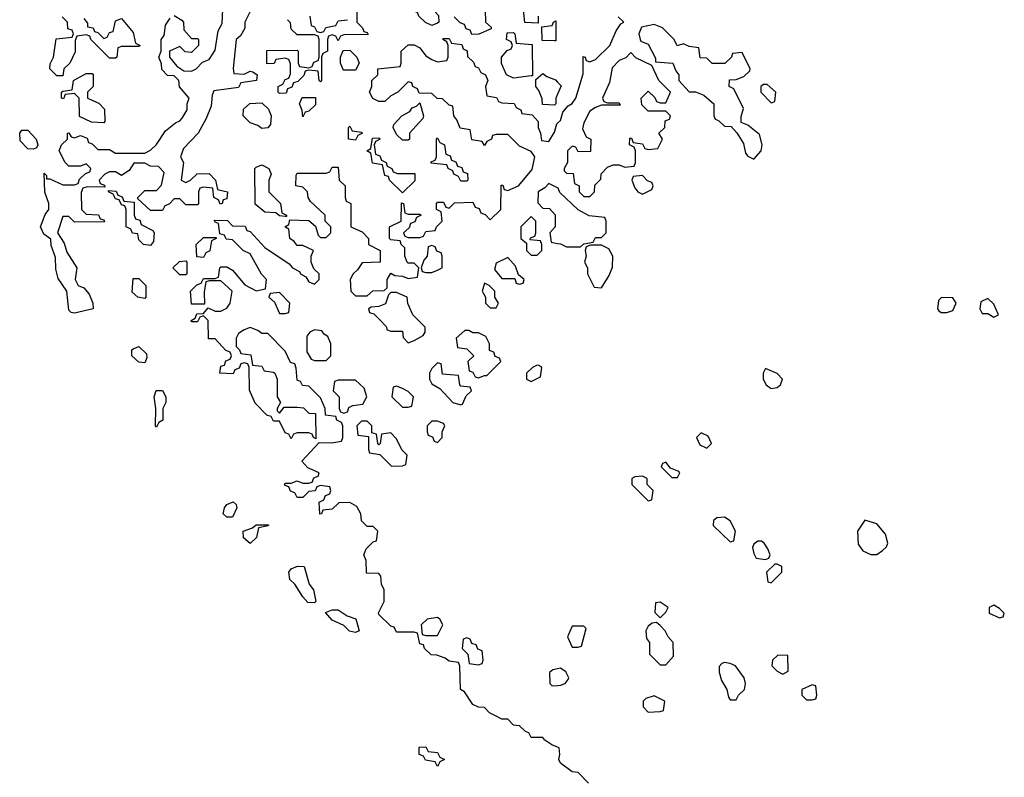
# Model space of a CAD drawing. Header units: inches. Extents: x 2701622 to 2964296, y 496201 to 720542.
# Tile 197 of 256: x 2798163 to 2801526, y 690890 to 693478. Entities that reach past the tile are written whole.
import ezdxf

# ---------------------------------------------------------------- set-up
doc = ezdxf.new("R2010")
doc.units = ezdxf.units.IN
doc.header["$MEASUREMENT"] = 0
doc.layers.add('C7699', color=7, linetype='Continuous')
doc.layers.add('C8609', color=7, linetype='Continuous')

msp = doc.modelspace()

# ---------------------------------------------------------------- linework, layer by layer
at = {"layer": 'C7699', "color": 4, "elevation": 4}
for points in [[(2798690, 693492), (2798716.9, 693476.9), (2798722, 693470), (2798723.6, 693443.6), (2798750, 693414), (2798770, 693414), (2798774, 693410), (2798774, 693390), (2798750, 693366), (2798728.4, 693368.4), (2798710, 693386), (2798674, 693370), (2798674, 693350), (2798699.6, 693319.6), (2798723.6, 693303.6), (2798750, 693302), (2798766, 693310), (2798787.3, 693332.7), (2798810, 693342), (2798830, 693374), (2798840.4, 693439.6), (2798854.6, 693465.4), (2798858, 693538)], [(2799934, 693490), (2799934, 693466), (2799888.4, 693468.4), (2799882, 693522)], [(2798950, 693506), (2798932, 693470), (2798931.3, 693448.7), (2798916.9, 693423.1), (2798902, 693410), (2798891.6, 693311.6), (2798894, 693294), (2798930, 693292), (2798950, 693302), (2798959.6, 693299.6), (2798974, 693290), (2798972, 693270), (2798918, 693262), (2798910, 693246), (2798825.4, 693234.6), (2798819.6, 693220.4), (2798816.9, 693183.1), (2798799.8, 693140.2), (2798772, 693090), (2798722, 693038), (2798712, 693010), (2798722, 692990), (2798714, 692930), (2798730, 692922), (2798746, 692930), (2798768.4, 692951.6), (2798810, 692952), (2798832, 692930), (2798838, 692898), (2798872, 692890), (2798870, 692866), (2798858, 692862), (2798854, 692850), (2798847.3, 692847.3), (2798842, 692862), (2798826, 692870), (2798822, 692902), (2798790, 692906), (2798778, 692902), (2798774, 692890), (2798774, 692850), (2798770, 692846), (2798730, 692846), (2798710, 692866), (2798690, 692866), (2798672.7, 692847.3), (2798658, 692842), (2798650, 692826), (2798610, 692826), (2798566, 692866), (2798566, 692870), (2798590, 692894), (2798630, 692894), (2798647.3, 692912.7), (2798656.4, 692956.4), (2798636.4, 692976.4), (2798610, 692978), (2798590, 692988), (2798552.7, 692987.3), (2798536.9, 692963.1), (2798510, 692946), (2798490, 692958), (2798470, 692958), (2798454, 692950), (2798434, 692930), (2798438, 692918), (2798452.7, 692912.7), (2798454, 692906), (2798392.7, 692907.3), (2798378, 692902), (2798372.7, 692887.3), (2798374, 692830), (2798390, 692814), (2798431.6, 692811.6), (2798438, 692798), (2798450, 692794), (2798452.7, 692787.3), (2798350, 692786), (2798330, 692806), (2798310, 692806), (2798291.3, 692750), (2798314.8, 692714.8), (2798323.5, 692683.5), (2798358, 692630), (2798352, 692590), (2798362, 692570), (2798382, 692562), (2798399.8, 692539.8), (2798412, 692510), (2798414, 692490), (2798350, 692475.3), (2798338, 692478), (2798330, 692486), (2798324, 692550), (2798293.6, 692593.6), (2798286, 692626), (2798285.2, 692665.2), (2798270, 692706), (2798268.7, 692728.7), (2798245.6, 692745.6), (2798234, 692770), (2798250, 692812), (2798262, 692830), (2798262, 692850), (2798249.1, 692889.1), (2798246, 692954), (2798254, 692946), (2798254, 692934), (2798266, 692934), (2798310, 692914), (2798350, 692914), (2798362, 692918), (2798367.3, 692932.7), (2798387.3, 692952.7), (2798402, 692958), (2798406, 692970), (2798390, 692986), (2798370, 692978), (2798330, 692978), (2798318, 692990), (2798298, 693030), (2798306, 693050), (2798326, 693070), (2798326, 693090), (2798330, 693092), (2798338, 693078), (2798350, 693074), (2798370, 693082), (2798392.7, 693072.7), (2798398, 693058), (2798410, 693054), (2798430, 693034), (2798470, 693034), (2798490, 693022), (2798590, 693022), (2798610, 693032), (2798630, 693052), (2798661.2, 693098.8), (2798694.6, 693125.4), (2798710, 693132), (2798718, 693142), (2798735.3, 693170), (2798735.3, 693190), (2798742, 693210), (2798708.4, 693248.4), (2798706, 693270), (2798690, 693286), (2798667.3, 693287.3), (2798648, 693308), (2798647.3, 693327.3), (2798638, 693350), (2798646, 693370), (2798646, 693410), (2798656.4, 693423.6), (2798660.4, 693459.6), (2798676.4, 693483.6)], [(2798382, 693482), (2798394, 693466), (2798394, 693454), (2798414, 693450), (2798418, 693438), (2798430, 693434), (2798450, 693414), (2798462, 693418), (2798470, 693434), (2798482, 693438), (2798490, 693474), (2798510, 693482), (2798550, 693434), (2798558, 693398), (2798574, 693390), (2798570, 693386), (2798510, 693386), (2798498, 693382), (2798494, 693350), (2798490, 693346), (2798470, 693346), (2798406, 693410), (2798402, 693422), (2798390, 693426), (2798358, 693422), (2798352.7, 693407.3), (2798351.6, 693368.4), (2798334, 693330), (2798314, 693310), (2798310, 693286), (2798290, 693286), (2798266, 693310), (2798267.3, 693327.3), (2798278, 693350), (2798287.3, 693412.7), (2798342, 693418), (2798346, 693430), (2798342, 693442), (2798327.3, 693447.3), (2798326, 693470), (2798307.3, 693487.3)], [(2799314, 693510), (2799314, 693470), (2799334, 693450), (2799338, 693438), (2799350, 693434), (2799352.7, 693427.3), (2799270, 693426), (2799258, 693422), (2799250, 693406), (2799242, 693422), (2799230, 693426), (2799218, 693422), (2799214, 693410), (2799214, 693370), (2799198, 693362), (2799194, 693350), (2799194, 693270), (2799190, 693266), (2799186, 693270), (2799182, 693302), (2799150, 693306), (2799138, 693302), (2799132.7, 693287.3), (2799112.7, 693267.3), (2799098, 693262), (2799092.7, 693247.3), (2799078, 693242), (2799072.7, 693227.3), (2799050, 693226), (2799046, 693230), (2799046, 693250), (2799062, 693258), (2799070, 693274), (2799082, 693278), (2799087.3, 693292.7), (2799087.3, 693327.3), (2799082, 693342), (2799070, 693346), (2799038, 693342), (2799031.6, 693328.4), (2799007.3, 693327.3), (2799007.3, 693372.7), (2799110, 693374), (2799114, 693370), (2799114, 693330), (2799118, 693318), (2799150, 693314), (2799162, 693318), (2799167.3, 693332.7), (2799182, 693338), (2799186, 693350), (2799186, 693410), (2799182, 693422), (2799170, 693426), (2799110, 693426), (2799090, 693446), (2799087.3, 693467.3), (2799078, 693478)], [(2799154, 693490), (2799158, 693458), (2799170, 693454), (2799178, 693438), (2799190, 693434), (2799202, 693438), (2799208.4, 693451.6), (2799242, 693458), (2799250, 693474), (2799282, 693478)], [(2799752.7, 693512.7), (2799754, 693470), (2799772.7, 693452.7), (2799772.7, 693447.3), (2799731.6, 693428.4), (2799707.3, 693427.3), (2799702, 693442), (2799687.3, 693447.3), (2799682, 693462), (2799667.3, 693467.3), (2799647.3, 693487.3)], [(2800000, 690992.4), (2799980.2, 691000.2), (2799956.4, 691016.4), (2799950, 691026), (2799910, 691026), (2799902, 691042), (2799890, 691046), (2799870, 691066), (2799850, 691068), (2799830, 691088), (2799810, 691088.7), (2799790, 691098), (2799768, 691110), (2799750, 691128), (2799730, 691128.7), (2799710, 691138), (2799682, 691182), (2799668.7, 691190), (2799666, 691270), (2799662, 691282), (2799630, 691286), (2799616.4, 691296.4), (2799587.3, 691307.3), (2799568.4, 691308.4), (2799546, 691330), (2799542, 691342), (2799530, 691346), (2799522, 691382), (2799510, 691386), (2799450, 691386), (2799442, 691402), (2799430, 691406), (2799390, 691446), (2799388.4, 691451.6), (2799408, 691490), (2799408, 691530), (2799398, 691550), (2799396.4, 691576.4), (2799390, 691586), (2799347.3, 691587.3), (2799346, 691630), (2799338, 691650), (2799346, 691670), (2799370, 691694), (2799382, 691698), (2799386, 691730), (2799370, 691746), (2799350, 691746), (2799330, 691766), (2799328, 691790), (2799314.6, 691814.6), (2799290, 691828), (2799252.7, 691827.3), (2799230, 691806), (2799198, 691802), (2799194, 691790), (2799188.4, 691788.4), (2799186, 691830), (2799202, 691838), (2799207.3, 691852.7), (2799222, 691858), (2799226, 691870), (2799222, 691882), (2799190, 691886), (2799178, 691882), (2799172, 691868), (2799150, 691866), (2799130, 691846), (2799110, 691846), (2799102, 691862), (2799087.3, 691867.3), (2799082, 691882), (2799067.3, 691887.3), (2799070, 691894), (2799090, 691894), (2799110, 691902), (2799130, 691894), (2799150, 691894), (2799162, 691898), (2799167.3, 691912.7), (2799182, 691918), (2799186, 691930), (2799147.3, 691947.3), (2799126, 691970), (2799186, 692034), (2799227.3, 692032.7), (2799262, 692038), (2799266, 692050), (2799266, 692090), (2799262, 692102), (2799246, 692110), (2799242, 692122), (2799207.3, 692127.3), (2799206, 692150), (2799190, 692186), (2799150, 692226), (2799128.4, 692228.4), (2799122, 692242), (2799110, 692246), (2799107.3, 692287.3), (2799102, 692302), (2799087.3, 692307.3), (2799070, 692346), (2799010, 692406), (2798990, 692406), (2798976.4, 692416.4), (2798950, 692426), (2798930, 692418), (2798910, 692406), (2798902, 692390), (2798902, 692362), (2798914, 692350), (2798918, 692338), (2798952.7, 692332.7), (2798958, 692298), (2798990, 692294), (2798998, 692278), (2799030, 692274), (2799034, 692270), (2799042, 692250), (2799042, 692190), (2799054, 692170), (2799042, 692150), (2799042, 692142), (2799050, 692134), (2799066, 692154), (2799110, 692154), (2799131.6, 692151.6), (2799150, 692134), (2799172.7, 692132.7), (2799174, 692046), (2799166, 692050), (2799162, 692062), (2799150, 692066), (2799110, 692066), (2799098, 692062), (2799090, 692046), (2799082, 692062), (2799070, 692066), (2799050, 692106), (2799030, 692106), (2799022, 692122), (2799007.3, 692127.3), (2798967.3, 692167.3), (2798947.3, 692212.7), (2798946, 692290), (2798942, 692302), (2798930, 692306), (2798918, 692302), (2798912.7, 692287.3), (2798898, 692282), (2798891.6, 692268.4), (2798846, 692270), (2798850, 692294), (2798862, 692298), (2798867.3, 692312.7), (2798882, 692318), (2798886, 692330), (2798882, 692342), (2798867.3, 692347.3), (2798830, 692388), (2798807.3, 692387.3), (2798806, 692450), (2798790, 692466), (2798778, 692462), (2798770, 692446), (2798750, 692446), (2798748, 692450), (2798762, 692458), (2798767.3, 692472.7), (2798790, 692474), (2798806, 692494), (2798830, 692482), (2798850, 692482), (2798870, 692492), (2798882, 692510), (2798888, 692550), (2798850, 692586), (2798810, 692586), (2798798, 692582), (2798792.7, 692547.3), (2798794, 692506), (2798750, 692506), (2798746, 692550), (2798767.3, 692572.7), (2798782, 692578), (2798790, 692594), (2798830, 692594), (2798842, 692598), (2798846, 692630), (2798850, 692634), (2798870, 692634), (2798890, 692622), (2798931.6, 692571.6), (2798970, 692552), (2799002, 692558), (2799006, 692590), (2798988.4, 692608.4), (2798950, 692678), (2798926, 692690), (2798890, 692726), (2798868.4, 692728.4), (2798862, 692742), (2798846, 692746), (2798842, 692782), (2798830, 692786), (2798827.3, 692792.7), (2798872, 692792), (2798890, 692774), (2798932.7, 692772.7), (2798938, 692758), (2798950, 692754), (2798999.8, 692699.8), (2799083.6, 692643.6), (2799094, 692630), (2799118, 692618), (2799122, 692610), (2799139.8, 692599.8), (2799150, 692582), (2799170, 692574), (2799186, 692590), (2799186, 692610), (2799167.3, 692627.3), (2799158, 692650), (2799158, 692670), (2799166, 692690), (2799130, 692706), (2799110, 692706), (2799100.4, 692720.4), (2799086, 692730), (2799082, 692762), (2799068, 692770), (2799082, 692778), (2799086, 692794), (2799150, 692792), (2799172.7, 692772.7), (2799182, 692742), (2799190, 692734), (2799210, 692734), (2799226, 692750), (2799226, 692770), (2799206, 692790), (2799206, 692810), (2799156.4, 692856.4), (2799148, 692870), (2799146, 692890), (2799130, 692906), (2799106, 692910), (2799107.3, 692947.3), (2799110, 692954), (2799210, 692954), (2799222, 692958), (2799230, 692974), (2799250, 692974), (2799254, 692930), (2799274, 692910), (2799274, 692870), (2799278, 692858), (2799294, 692850), (2799294, 692770), (2799332.7, 692752.7), (2799354, 692730), (2799354, 692710), (2799394, 692690), (2799394, 692650), (2799332.7, 692647.3), (2799316.9, 692623.1), (2799302, 692610), (2799292, 692590), (2799294, 692550), (2799310, 692534), (2799350, 692534), (2799368.9, 692551.1), (2799407.3, 692552.7), (2799418, 692562), (2799418, 692590), (2799430, 692612), (2799443.6, 692603.6), (2799470, 692602), (2799490, 692594), (2799522, 692598), (2799526, 692630), (2799510, 692646), (2799490, 692646), (2799486, 692650), (2799478, 692670), (2799478, 692698), (2799466, 692710), (2799462, 692722), (2799430, 692726), (2799426, 692730), (2799426, 692770), (2799466, 692790), (2799467.3, 692852.7), (2799474, 692850), (2799478, 692818), (2799490, 692814), (2799530, 692814), (2799534, 692810), (2799518, 692802), (2799512.7, 692787.3), (2799498, 692782), (2799492.7, 692767.3), (2799474, 692750), (2799478, 692738), (2799490, 692734), (2799530, 692734), (2799542, 692738), (2799550, 692754), (2799582, 692758), (2799586, 692770), (2799606, 692790), (2799602, 692822), (2799586, 692830), (2799586, 692850), (2799590, 692854), (2799610, 692854), (2799618, 692838), (2799630, 692834), (2799648, 692852), (2799710, 692854), (2799718, 692838), (2799732.7, 692832.7), (2799738, 692818), (2799752.7, 692812.7), (2799770, 692794), (2799806, 692830), (2799807.3, 692912.7), (2799812.7, 692912.7), (2799818, 692898), (2799830, 692894), (2799866, 692910), (2799913.6, 692966.4), (2799922, 693010), (2799910, 693028), (2799870, 693046), (2799830, 693086), (2799790, 693086), (2799778, 693082), (2799774, 693070), (2799758, 693062), (2799750, 693048), (2799742, 693062), (2799707.3, 693067.3), (2799702, 693102), (2799667.3, 693107.3), (2799656.4, 693136.4), (2799646, 693150), (2799642, 693182), (2799630, 693186), (2799607.3, 693207.3), (2799588.4, 693208.4), (2799570, 693226), (2799527.3, 693227.3), (2799522, 693242), (2799506, 693250), (2799502, 693262), (2799490, 693266), (2799454, 693230), (2799430, 693218), (2799410, 693198), (2799390, 693198), (2799368.4, 693208.4), (2799358, 693230), (2799366, 693250), (2799366, 693270), (2799386, 693290), (2799386, 693310), (2799462, 693318), (2799466, 693330), (2799466, 693370), (2799490, 693392), (2799510, 693392), (2799530, 693382), (2799550, 693354), (2799570, 693342), (2799590, 693334), (2799622, 693338), (2799626, 693350), (2799626, 693390), (2799622, 693402), (2799608, 693410), (2799610, 693414), (2799630, 693414), (2799638, 693398), (2799672.7, 693392.7), (2799678, 693378), (2799691.6, 693371.6), (2799692.7, 693352.7), (2799712.7, 693332.7), (2799718, 693318), (2799730, 693314), (2799738, 693298), (2799754, 693290), (2799762, 693270), (2799754, 693250), (2799758, 693218), (2799791.6, 693211.6), (2799798, 693198), (2799810, 693194), (2799851.6, 693191.6), (2799858, 693178), (2799874, 693170), (2799878, 693158), (2799912.7, 693152.7), (2799934, 693130), (2799934, 693110), (2799942, 693090), (2799944.7, 693064.7), (2799970, 693062), (2799990, 693094), (2799998, 693122), (2800000, 693124)], [(2800000, 693224), (2799994, 693210), (2799994, 693190), (2799990, 693186), (2799948, 693188), (2799947.3, 693207.3), (2799936.4, 693236.4), (2799926, 693250), (2799926, 693274), (2799950, 693294), (2799963.6, 693283.6), (2799992.7, 693272.7), (2800000, 693264.8)], [(2800000, 692903), (2799970, 692918), (2799956.9, 692903.1), (2799934, 692890), (2799932.7, 692852.7), (2799950, 692834), (2799972.7, 692832.7), (2799991.6, 692811.6), (2799992, 692770), (2799974, 692750), (2799978, 692718), (2800000, 692713.9)], [(2800000, 691259.9), (2799983.6, 691256.4), (2799972.7, 691247.3), (2799974, 691210), (2799982, 691202), (2800000, 691203.7)]]:
    msp.add_lwpolyline(points, dxfattribs=at)
for points in [[(2799570, 693458), (2799548.4, 693468.4), (2799526, 693490), (2799522, 693502), (2799507.3, 693507.3), (2799507.3, 693512.7), (2799530, 693514), (2799547.3, 693532.7), (2799554, 693534), (2799592.7, 693492.7), (2799594, 693470), (2799590, 693466)], [(2799990, 693406), (2799947.3, 693407.3), (2799946, 693454), (2799982, 693458), (2799986, 693470), (2799994, 693474), (2799994, 693406)], [(2799850, 693278), (2799826, 693290), (2799808, 693328), (2799808, 693350), (2799827.3, 693372.7), (2799842, 693378), (2799846, 693390), (2799842, 693402), (2799826, 693410), (2799827.3, 693432.7), (2799850, 693434), (2799854, 693430), (2799858, 693398), (2799912.7, 693392.7), (2799914, 693286), (2799910, 693286)], [(2799270, 693306), (2799266, 693310), (2799258, 693330), (2799258, 693350), (2799267.3, 693372.7), (2799290, 693374), (2799314, 693350), (2799322, 693330), (2799310, 693306)], [(2798450, 693126), (2798408, 693128), (2798367.3, 693147.3), (2798366, 693210), (2798350, 693226), (2798318, 693222), (2798312.7, 693207.3), (2798306, 693210), (2798306, 693230), (2798310, 693234), (2798342, 693238), (2798346, 693270), (2798390, 693294), (2798410, 693294), (2798414, 693290), (2798414, 693250), (2798394, 693230), (2798394, 693210), (2798432.7, 693192.7), (2798452, 693172), (2798454, 693130)], [(2798990, 693106), (2798976.4, 693116.4), (2798950, 693126), (2798926, 693150), (2798927.3, 693172.7), (2798948.4, 693191.6), (2798990, 693194), (2799012.7, 693172.7), (2799022, 693150), (2799019.6, 693120.4), (2799010, 693108)], [(2799130, 693146), (2799127.3, 693167.3), (2799118, 693190), (2799127.3, 693212.7), (2799172.7, 693212.7), (2799172.7, 693187.3), (2799150, 693166), (2799138, 693162)], [(2799470, 693066), (2799450, 693086), (2799438, 693110), (2799440.4, 693119.6), (2799468, 693150), (2799495.3, 693164.7), (2799503.1, 693176.9), (2799518, 693182), (2799530, 693194), (2799542, 693150), (2799539.6, 693140.4), (2799494, 693090), (2799494, 693070), (2799490, 693066)], [(2798210, 693035.3), (2798190, 693037.2), (2798163.9, 693063.9), (2798162.7, 693090), (2798170, 693101), (2798190, 693100.7), (2798218.8, 693070), (2798224.7, 693050), (2798219.8, 693040.2)], [(2799310, 693066), (2799286, 693070), (2799286, 693110), (2799290, 693114), (2799298, 693098), (2799330, 693094), (2799334, 693090), (2799318, 693082)], [(2799452.7, 692952.7), (2799512.7, 692952.7), (2799512.7, 692927.3), (2799470, 692886), (2799426, 692930), (2799422, 692942), (2799410, 692946), (2799402, 692982), (2799367.3, 692987.3), (2799362, 693022), (2799348, 693030), (2799362, 693038), (2799367.3, 693072.7), (2799390, 693074), (2799394, 693070), (2799378, 693062), (2799374, 693050), (2799378, 693018), (2799392.7, 693012.7), (2799398, 692998), (2799414, 692990), (2799418, 692978), (2799434, 692970), (2799438, 692958)], [(2799670, 692926), (2799662, 692942), (2799646, 692950), (2799642, 692962), (2799626, 692970), (2799622, 692982), (2799567.3, 692987.3), (2799570, 692994), (2799582, 692998), (2799586, 693010), (2799586, 693070), (2799590, 693074), (2799598, 693058), (2799614, 693050), (2799618, 693018), (2799632.7, 693012.7), (2799638, 692998), (2799652.7, 692992.7), (2799658, 692978), (2799672.7, 692972.7), (2799678, 692958), (2799692.7, 692952.7), (2799694, 692930), (2799690, 692926)], [(2799070, 692806), (2799050, 692808), (2799038, 692818), (2799000.4, 692820.4), (2798967.3, 692847.3), (2798966, 692970), (2798970, 692974), (2798990, 692982), (2799014, 692970), (2799022, 692950), (2799014, 692930), (2799014, 692890), (2799054, 692850), (2799058, 692818), (2799074, 692810), (2799074, 692806)], [(2798610, 692706), (2798586, 692710), (2798570, 692726), (2798566, 692746), (2798548.4, 692748.4), (2798542, 692762), (2798526, 692770), (2798526, 692830), (2798522, 692842), (2798510, 692846), (2798502, 692862), (2798490, 692866), (2798482, 692882), (2798466, 692890), (2798466, 692894), (2798492.7, 692892.7), (2798498, 692878), (2798512.7, 692872.7), (2798518, 692858), (2798554, 692854), (2798554, 692810), (2798558, 692798), (2798572.7, 692792.7), (2798578, 692778), (2798618, 692758), (2798622, 692750), (2798619.6, 692720.4)], [(2799910, 692806), (2799874, 692770), (2799874, 692730), (2799894, 692714), (2799894, 692690), (2799910, 692674), (2799930, 692674), (2799946, 692690), (2799946, 692710), (2799942, 692722), (2799906, 692726), (2799907.3, 692732.7), (2799922, 692738), (2799926, 692750), (2799926, 692790)], [(2798790, 692666), (2798767.3, 692667.3), (2798766, 692710), (2798790, 692734), (2798834, 692734), (2798834, 692730), (2798818, 692722), (2798811.6, 692688.4), (2798798, 692682)], [(2799570, 692706), (2799558, 692702), (2799554, 692670), (2799543.6, 692656.4), (2799534, 692630), (2799538, 692618), (2799550, 692614), (2799570, 692614), (2799590, 692622), (2799606, 692630), (2799606, 692670), (2799602, 692682), (2799587.3, 692687.3), (2799582, 692702)], [(2798710, 692606), (2798686, 692630), (2798708.4, 692651.6), (2798730, 692654), (2798734, 692650), (2798734, 692610), (2798730, 692606)], [(2799830, 692666), (2799790, 692646), (2799784.7, 692624.7), (2799810, 692594), (2799854, 692594), (2799858, 692578), (2799870, 692574), (2799882, 692578), (2799886, 692590), (2799866, 692606), (2799856.4, 692636.4)], [(2798590, 692526), (2798566, 692530), (2798547.3, 692547.3), (2798550, 692594), (2798570, 692594), (2798594, 692570), (2798594, 692530)], [(2799750, 692578), (2799742, 692550), (2799754, 692530), (2799754, 692510), (2799770, 692494), (2799790, 692494), (2799798, 692510), (2799786, 692530), (2799786, 692550), (2799766, 692570)], [(2799050, 692546), (2799018, 692542), (2799014, 692530), (2799032.7, 692512.7), (2799050, 692474), (2799070, 692474), (2799082, 692478), (2799086, 692510)], [(2799450, 692546), (2799430, 692546), (2799422, 692538), (2799412.7, 692507.3), (2799390, 692498), (2799363.6, 692496.4), (2799354, 692490), (2799358, 692478), (2799372.7, 692472.7), (2799392.7, 692452.7), (2799414, 692430), (2799418, 692418), (2799430, 692414), (2799470, 692414), (2799472.7, 692392.7), (2799490, 692374), (2799510, 692382), (2799540.4, 692399.6), (2799548, 692410), (2799547.3, 692427.3), (2799506, 692470), (2799488.4, 692508.4), (2799486, 692530)], [(2799170, 692418), (2799154, 692410), (2799143.6, 692396.4), (2799143.6, 692343.6), (2799158, 692318), (2799170, 692314), (2799210, 692314), (2799226, 692330), (2799226, 692370), (2799215.3, 692395.3), (2799203.1, 692403.1), (2799195.3, 692415.3)], [(2799696.4, 692416.4), (2799683.6, 692416.4), (2799654, 692390), (2799658, 692358), (2799690, 692354), (2799714, 692330), (2799694, 692310), (2799698, 692278), (2799710, 692274), (2799718, 692258), (2799730, 692254), (2799750, 692262), (2799758, 692262), (2799806, 692310), (2799802, 692322), (2799787.3, 692327.3), (2799782, 692342), (2799767.3, 692347.3), (2799768, 692370), (2799755.3, 692395.3), (2799730, 692408), (2799710, 692408)], [(2798590, 692306), (2798570, 692308), (2798546, 692330), (2798546, 692350), (2798550, 692354), (2798570, 692362), (2798596, 692336), (2798596.9, 692323.1)], [(2799590, 692306), (2799570, 692286), (2799562, 692270), (2799562, 692250), (2799570, 692234), (2799598, 692218), (2799642, 692170), (2799670, 692162), (2799675.3, 692164.7), (2799687.3, 692192.7), (2799706, 692210), (2799702, 692222), (2799670, 692226), (2799666, 692230), (2799662, 692262), (2799607.3, 692267.3), (2799602, 692302)], [(2799930, 692298), (2799914, 692290), (2799894, 692270), (2799894, 692250), (2799910, 692242), (2799942, 692258), (2799946, 692290), (2799936.4, 692296.4)], [(2799310, 692246), (2799250, 692246), (2799238, 692242), (2799234, 692210), (2799254, 692190), (2799254, 692150), (2799258, 692138), (2799270, 692134), (2799282, 692138), (2799287.3, 692152.7), (2799300.4, 692159.6), (2799335.3, 692164.7), (2799348, 692190), (2799339, 692219)], [(2798630, 692086), (2798626, 692090), (2798628, 692150), (2798622, 692190), (2798629.1, 692210.9), (2798650, 692211), (2798662, 692190), (2798662, 692170), (2798652, 692150), (2798652, 692110), (2798638, 692102)], [(2799450, 692226), (2799438, 692222), (2799434, 692190), (2799470, 692154), (2799490, 692154), (2799502, 692158), (2799508, 692190), (2799490, 692208), (2799470, 692218)], [(2799350, 692106), (2799330, 692106), (2799314, 692090), (2799318, 692058), (2799354, 692054), (2799354, 692010), (2799358, 691998), (2799392.7, 691992.7), (2799432.7, 691952.7), (2799470, 691954), (2799482, 691958), (2799486, 691990), (2799468.4, 692008.4), (2799450, 692046), (2799430, 692066), (2799398, 692062), (2799394, 692030), (2799390, 692026), (2799386, 692030), (2799382, 692062), (2799366, 692066), (2799366, 692090)], [(2799590, 692106), (2799570, 692106), (2799554, 692090), (2799554, 692070), (2799558, 692058), (2799572.7, 692052.7), (2799578, 692038), (2799590, 692034), (2799606, 692050), (2799606, 692070), (2799615.3, 692090), (2799610, 692098)], [(2798870, 691778), (2798858, 691790), (2798862, 691810), (2798870, 691822), (2798891.3, 691831.3), (2798902, 691822), (2798904.7, 691810), (2798890, 691778)], [(2798950, 691688), (2798927.3, 691707.3), (2798926, 691730), (2798958, 691742), (2798970, 691752), (2799012.7, 691752.7), (2799011.6, 691748.4), (2798978, 691742), (2798971.6, 691708.4)], [(2799170, 691486), (2799147.3, 691487.3), (2799130, 691506), (2799102, 691550), (2799085.2, 691565.2), (2799082, 691590), (2799090, 691602), (2799111.3, 691611.3), (2799134, 691610), (2799151, 691550), (2799166, 691530), (2799174, 691490)], [(2799310, 691384), (2799289.1, 691389.1), (2799270, 691408), (2799230, 691426), (2799207.3, 691452.7), (2799230, 691462), (2799250, 691462), (2799281, 691441), (2799310.9, 691430.9), (2799322, 691390)], [(2799590, 691435.3), (2799554, 691430), (2799534, 691410), (2799538, 691378), (2799550, 691374), (2799590, 691374), (2799608, 691410), (2799598, 691430)], [(2799690, 691366), (2799678, 691362), (2799674, 691330), (2799694, 691310), (2799698, 691278), (2799730, 691274), (2799742, 691278), (2799746, 691290), (2799742, 691322), (2799727.3, 691327.3), (2799722, 691342), (2799707.3, 691347.3), (2799702, 691362)], [(2799590, 690926), (2799582, 690942), (2799548.4, 690948.4), (2799542, 690962), (2799527.3, 690967.3), (2799527.3, 690992.7), (2799550, 690994), (2799558, 690978), (2799590, 690974), (2799598, 690958), (2799614, 690950), (2799598, 690942)]]:
    msp.add_lwpolyline(points, close=True, dxfattribs=at)
at = {"layer": 'C8609', "color": 4, "elevation": 4}
for points in [[(2800000, 693124), (2800010, 693134), (2800018, 693162), (2800036.4, 693183.6), (2800050, 693192), (2800062, 693210), (2800087.3, 693292.7), (2800087.3, 693352.7), (2800094, 693350), (2800098, 693338), (2800110, 693334), (2800130, 693342), (2800178, 693390), (2800200.2, 693439.8), (2800216.4, 693463.6), (2800226, 693470), (2800207.3, 693487.3)], [(2800000, 693264.8), (2800012, 693252), (2800000, 693224)], [(2800000, 692713.9), (2800010, 692712), (2800030, 692702), (2800070, 692702), (2800078, 692702), (2800090, 692712), (2800122, 692718), (2800130, 692734), (2800150, 692734), (2800166, 692750), (2800166, 692790), (2800162, 692802), (2800108.4, 692808.4), (2800070, 692828), (2800007.3, 692887.3), (2800002, 692902), (2800000, 692903)], [(2800000, 691203.7), (2800010, 691204.7), (2800026, 691210), (2800036.4, 691223.6), (2800038, 691230), (2800028, 691250), (2800010, 691262), (2800000, 691259.9)], [(2800106, 690870), (2800070, 690906), (2800050, 690908), (2800010, 690938), (2800004, 690950), (2800008, 690968), (2800006, 690990), (2800000, 690992.4)]]:
    msp.add_lwpolyline(points, dxfattribs=at)
for points in [[(2800330, 693462), (2800287.1, 693452.9), (2800278, 693430), (2800282, 693410), (2800284.7, 693404.7), (2800310, 693394), (2800334, 693346), (2800334, 693334), (2800394, 693330), (2800403.6, 693303.6), (2800414, 693290), (2800414, 693270), (2800450, 693232), (2800471.1, 693231.1), (2800499.6, 693219.6), (2800534, 693190), (2800534, 693150), (2800538, 693138), (2800550, 693134), (2800570, 693114), (2800592.7, 693112.7), (2800612, 693092), (2800634.8, 693054.8), (2800642, 693022), (2800650, 693012), (2800670, 693002), (2800695.3, 693030), (2800699, 693050), (2800690, 693086), (2800650, 693118), (2800627.3, 693127.3), (2800627.3, 693147.3), (2800634.6, 693174.6), (2800602, 693242), (2800586, 693250), (2800587.3, 693272.7), (2800610, 693274), (2800636.4, 693283.6), (2800656.4, 693303.6), (2800658, 693310), (2800630, 693366), (2800598, 693362), (2800594, 693350), (2800571.6, 693328.4), (2800528, 693328), (2800510, 693346), (2800487.3, 693347.3), (2800482, 693382), (2800450, 693386), (2800430, 693395.3), (2800408.7, 693388.7), (2800398, 693410), (2800358, 693450)], [(2800250, 693366), (2800232.7, 693347.3), (2800210, 693338), (2800186.4, 693313.6), (2800176.9, 693263.1), (2800154, 693210), (2800158, 693198), (2800170, 693194), (2800210, 693194), (2800214, 693186), (2800150, 693186), (2800130, 693178), (2800110, 693166), (2800090, 693126), (2800084.7, 693104.7), (2800098, 693078), (2800114, 693070), (2800112.7, 693027.3), (2800070, 693026), (2800062, 693042), (2800050, 693046), (2800034, 693030), (2800034, 692990), (2800022, 692970), (2800022, 692962), (2800030, 692954), (2800052.7, 692952.7), (2800058, 692918), (2800074, 692910), (2800074, 692890), (2800090, 692874), (2800110, 692874), (2800126, 692890), (2800127.3, 692912.7), (2800147.3, 692932.7), (2800148.4, 692951.6), (2800170, 692974), (2800190, 692982), (2800210, 692982), (2800230, 692974), (2800262, 692978), (2800266, 692990), (2800266, 693030), (2800262, 693042), (2800246, 693050), (2800247.3, 693072.7), (2800252.7, 693072.7), (2800258, 693058), (2800290, 693054), (2800298, 693038), (2800310, 693034), (2800342, 693038), (2800358, 693070), (2800346, 693090), (2800366, 693110), (2800367.3, 693132.7), (2800382, 693138), (2800386, 693150), (2800370, 693166), (2800310, 693166), (2800287.3, 693187.3), (2800286, 693210), (2800310, 693234), (2800332.7, 693212.7), (2800338, 693198), (2800350, 693194), (2800370, 693194), (2800386, 693230), (2800346, 693270), (2800322, 693322), (2800267.3, 693347.3)], [(2800716.4, 693256.4), (2800703.6, 693256.4), (2800694, 693250), (2800694, 693230), (2800730, 693194), (2800742, 693198), (2800746, 693230)], [(2800290, 692946), (2800258, 692942), (2800254, 692930), (2800263.6, 692903.6), (2800274, 692890), (2800290, 692882), (2800322, 692898), (2800326, 692910), (2800322, 692922), (2800307.3, 692927.3)], [(2800150, 692708), (2800112.7, 692707.3), (2800098, 692702), (2800094, 692690), (2800098, 692670), (2800092, 692650), (2800102, 692630), (2800102, 692610), (2800124.7, 692564.7), (2800150, 692562), (2800176.4, 692603.6), (2800187.3, 692632.7), (2800188.7, 692670), (2800174.6, 692694.6)], [(2801311.6, 692528.4), (2801301, 692519), (2801298, 692490), (2801302.8, 692482.8), (2801310, 692478), (2801330, 692478), (2801350, 692484.7), (2801362, 692510), (2801350, 692528)], [(2801470, 692526), (2801445.4, 692514.6), (2801442, 692490), (2801450, 692474), (2801470, 692474), (2801490, 692462), (2801506, 692470), (2801490, 692506)], [(2800710, 692286), (2800702, 692270), (2800702, 692250), (2800712, 692230), (2800730, 692218), (2800750, 692221), (2800762, 692230), (2800768.7, 692250), (2800750, 692268.7)], [(2800490, 692066), (2800474, 692050), (2800485.4, 692025.4), (2800510, 692014), (2800526, 692030), (2800514.6, 692054.6)], [(2800370, 691966), (2800358, 691962), (2800354, 691950), (2800390, 691914), (2800410, 691914), (2800418, 691930), (2800414.6, 691934.6), (2800386, 691946)], [(2800290, 691918), (2800263.6, 691916.4), (2800254, 691910), (2800254, 691890), (2800310, 691834), (2800322, 691838), (2800326, 691870), (2800306, 691890), (2800306, 691910)], [(2800570, 691778), (2800543.6, 691776.4), (2800532.7, 691767.3), (2800532, 691750), (2800590, 691694), (2800602, 691698), (2800608, 691730), (2800590, 691766)], [(2801050, 691768), (2801024.7, 691730), (2801026.4, 691686.4), (2801042.8, 691662.8), (2801070, 691650.8), (2801090, 691651), (2801110, 691664.7), (2801123.1, 691676.9), (2801128.7, 691690), (2801120.2, 691720.2), (2801090, 691755.3)], [(2800696.4, 691696.4), (2800683.6, 691696.4), (2800670, 691686), (2800665.4, 691674.6), (2800670, 691654), (2800678, 691638), (2800710, 691634), (2800722, 691638), (2800726, 691650), (2800718, 691670), (2800706, 691690)], [(2800750, 691618), (2800742, 691618), (2800714, 691590), (2800718, 691558), (2800730, 691554), (2800766, 691590), (2800766, 691610)], [(2800350, 691488), (2800334, 691486), (2800332.7, 691452.7), (2800350, 691434), (2800370, 691454), (2800378, 691470)], [(2801490, 691478), (2801474, 691470), (2801474, 691450), (2801510, 691434), (2801522, 691438), (2801526, 691450), (2801510, 691466)], [(2800090, 691406), (2800050, 691406), (2800034, 691370), (2800050, 691334), (2800070, 691334), (2800082, 691338), (2800098, 691398)], [(2800338, 691418), (2800323.6, 691416.4), (2800310, 691406), (2800302, 691390), (2800303.6, 691363.6), (2800314, 691350), (2800314, 691310), (2800350, 691274), (2800370, 691274), (2800396.4, 691303.6), (2800395.3, 691350), (2800378, 691370), (2800368, 691390), (2800350, 691408)], [(2800752.7, 691307.3), (2800734, 691290), (2800732, 691270), (2800750, 691252), (2800770, 691242), (2800787.3, 691252.7), (2800786, 691306)], [(2800570, 691282), (2800561, 691279), (2800551.6, 691268.4), (2800551.6, 691248.4), (2800559.8, 691219.8), (2800578, 691190), (2800583.6, 691163.6), (2800590, 691154), (2800610, 691154), (2800618, 691170), (2800638, 691190), (2800642, 691210), (2800637.2, 691230), (2800608, 691270), (2800590, 691279)], [(2800870, 691206), (2800834, 691190), (2800834, 691170), (2800850, 691154), (2800870, 691154), (2800882, 691158), (2800886, 691170), (2800882, 691202)], [(2800330, 691168), (2800301, 691159), (2800292, 691150), (2800292, 691130), (2800310, 691112), (2800350, 691114), (2800362, 691118), (2800366, 691150)]]:
    msp.add_lwpolyline(points, close=True, dxfattribs=at)

doc.saveas('drawing.dxf')
